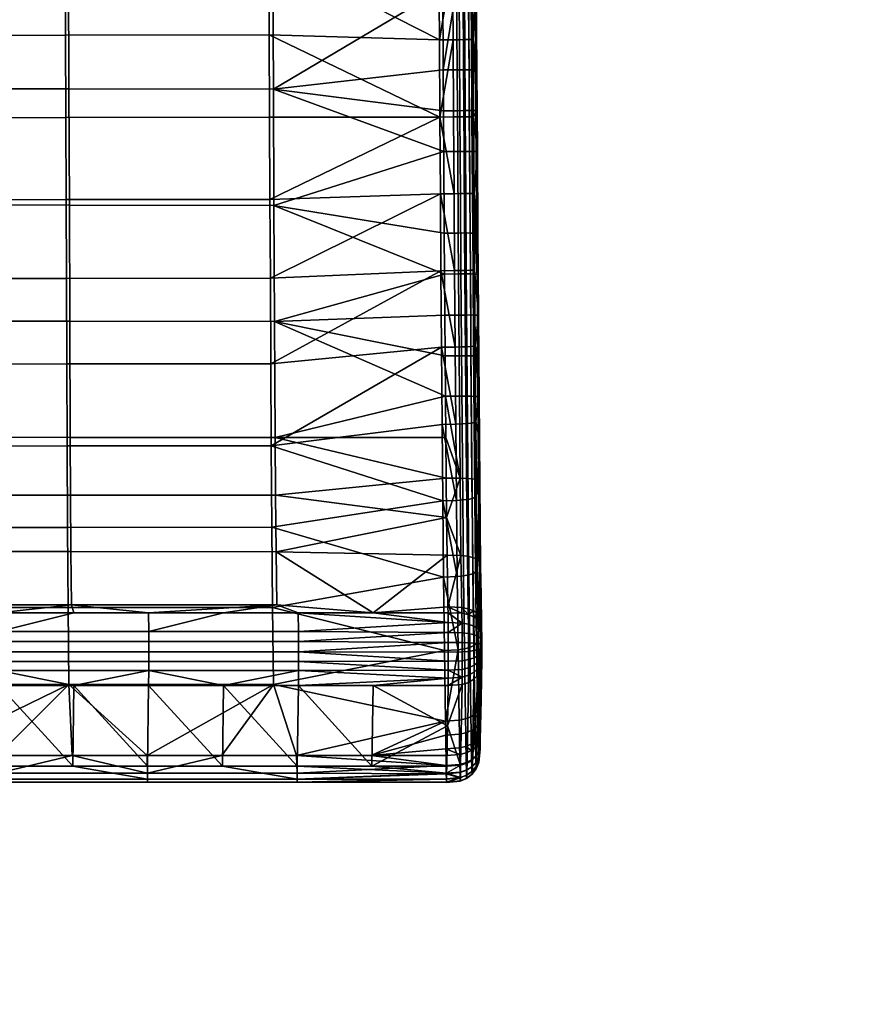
# Model space of a CAD drawing. Header units: millimetres. Extents: x -339 to 339, y -344 to 319.
# Tile 37 of 103: x 137 to 289, y -296 to -120. Entities that reach past the tile are written whole.
import ezdxf

# ---------------------------------------------------------------- set-up
doc = ezdxf.new("R2010")
doc.units = ezdxf.units.MM
doc.header["$MEASUREMENT"] = 0
doc.layers.add('kolecka', color=250, linetype='Continuous')
doc.layers.add('sedak', color=43, linetype='Continuous')

msp = doc.modelspace()

# ---------------------------------------------------------------- meshes
at = {"layer": 'kolecka'}
mesh = msp.add_polyface(dxfattribs=at)
corners = [(25, -288.43, 15.22), (25, -285.89, 20.11), (25, -284.48, 24.99), (25, -284.52, 35.31), (25, -296.18, 52.61), (25, -288.55, 45.05), (25, -291.91, 49.14), (25, -286.05, 40.38), (25, -284, 30.05), (24.12, -290.41, 9.45), (24.12, -294.82, 5.83), (23.1, -294.45, 5.28), (23.1, -289.94, 8.98), (24.79, -291.13, 10.17), (24.79, -295.39, 6.68), (24.12, -286.66, 14.06), (23.1, -286.1, 13.69), (24.79, -287.51, 14.62), (24.12, -283.92, 19.33), (23.1, -283.3, 19.08), (24.79, -284.87, 19.7), (24.12, -282.4, 24.59), (23.1, -281.74, 24.47), (24.79, -283.39, 24.78), (24.12, -281.88, 30.05), (23.1, -281.21, 30.05), (24.79, -282.89, 30.05), (24.12, -282.44, 35.73), (23.1, -281.78, 35.86), (24.79, -283.44, 35.53), (24.12, -284.09, 41.19), (23.1, -283.48, 41.45), (24.79, -285.03, 40.8), (24.12, -286.79, 46.22), (23.1, -286.23, 46.6), (24.79, -287.63, 45.66), (24.12, -290.41, 50.64), (23.1, -289.94, 51.11), (24.79, -291.13, 49.92), (24.12, -295.01, 54.39), (23.1, -294.65, 54.94), (24.79, -295.57, 53.54), (25, -291.91, 10.95), (288.85, -109.46, 24.78), (288.85, -105.42, 15.05), (288.85, -107.92, 19.71), (288.85, -109.98, 30.05), (288.85, -109.5, 35.11), (288.85, -97.98, 52.5), (288.85, -97.8, 7.48), (288.85, -88.03, 3.52), (288.85, -92.91, 4.94), (288.85, -77.71, 3.57), (288.85, -102.07, 10.95), (288.85, -60.41, 15.22), (288.85, -105.54, 44.87), (288.85, -108.08, 39.99), (288.85, -102.07, 49.14), (288.85, -88.24, 56.53), (288.85, -93.31, 54.99), (288.85, -60.53, 45.05)]
mesh.append_faces([[corners[k] for k in face] for face in [(0, 1, 2, 2), (2, 3, 0, 0), (4, 5, 6, 6), (3, 7, 5, 5), (5, 0, 3, 3), (3, 2, 8, 8), (9, 10, 11, 12), (13, 14, 10, 9), (15, 9, 12, 16), (17, 13, 9, 15), (18, 15, 16, 19), (20, 17, 15, 18), (21, 18, 19, 22), (23, 20, 18, 21), (24, 21, 22, 25), (26, 23, 21, 24), (27, 24, 25, 28), (29, 26, 24, 27), (30, 27, 28, 31), (32, 29, 27, 30), (33, 30, 31, 34), (35, 32, 30, 33), (36, 33, 34, 37), (38, 35, 33, 36), (39, 36, 37, 40), (41, 38, 36, 39), (20, 1, 0, 17), (23, 2, 1, 20), (17, 0, 42, 13), (26, 8, 2, 23), (8, 26, 29, 3), (32, 7, 3, 29), (35, 5, 7, 32), (5, 35, 38, 6), (43, 44, 45, 45), (46, 47, 43, 43), (44, 43, 48, 48), (49, 50, 51, 51), (52, 49, 44, 44), (49, 53, 44, 44), (54, 44, 48, 48), (55, 47, 56, 56), (55, 57, 48, 48), (55, 43, 47, 47), (58, 48, 59, 59), (48, 43, 55, 55), (48, 58, 60, 60)]])
at = {"layer": 'sedak'}
mesh = msp.add_polyface(dxfattribs=at)
corners = [(146.16, -132.83, 418.51), (109.64, -132.79, 418.51), (109.59, -112.05, 418.58), (146.08, -112.11, 418.58), (146.23, -153.56, 418.38), (109.69, -153.52, 418.38), (146.31, -174.28, 418.16), (109.75, -174.26, 418.17), (146.39, -195, 417.67), (109.8, -194.99, 417.67), (182.65, -132.89, 418.51), (182.55, -112.18, 418.57), (182.75, -153.6, 418.37), (182.86, -174.32, 418.16), (182.97, -195.03, 417.67), (182.44, -91.46, 418.56), (212.77, -100.32, 418.58), (213.06, -144, 418.45), (213.36, -187.66, 418.02), (212.87, -114.88, 418.57), (213.21, -165.86, 418.23), (212.96, -129.44, 418.52), (213.01, -136.72, 418.49), (213.16, -158.55, 418.32), (213.26, -173.19, 418.17), (213.31, -180.48, 418.13), (145.57, -123.25, 462.55), (145.51, -108.59, 462.58), (104.77, -108.66, 462.58), (104.8, -123.31, 462.55), (145.62, -137.92, 462.48), (104.83, -137.97, 462.48), (145.67, -152.58, 462.38), (104.87, -152.63, 462.39), (145.72, -166.63, 462.25), (104.9, -166.67, 462.25), (145.78, -181.91, 461.87), (104.94, -181.94, 461.87), (145.85, -196.54, 460.83), (104.99, -196.56, 460.83), (181.89, -123.18, 462.55), (181.82, -108.51, 462.57), (181.96, -137.85, 462.48), (182.04, -152.53, 462.38), (182.11, -166.58, 462.25), (182.19, -181.86, 461.86), (182.28, -196.5, 460.83), (212.2, -110.29, 462.57), (181.75, -93.83, 462.56), (212.29, -124.07, 462.54), (212.39, -137.84, 462.48), (212.48, -151.54, 462.39), (212.57, -165.26, 462.26), (212.66, -178.91, 461.98), (212.77, -192.69, 461.18)]
mesh.append_faces([[corners[k] for k in face] for face in [(0, 1, 2, 3), (4, 5, 1, 0), (6, 7, 5, 4), (8, 9, 7, 6), (10, 0, 3, 11), (12, 4, 0, 10), (13, 6, 4, 12), (14, 8, 6, 13), (15, 16, 11, 11), (10, 17, 12, 12), (14, 13, 18, 18), (11, 19, 10, 10), (13, 12, 20, 20), (16, 19, 11, 11), (10, 19, 21, 21), (17, 10, 22, 22), (23, 12, 17, 17), (22, 10, 21, 21), (13, 20, 24, 24), (13, 25, 18, 18), (13, 24, 25, 25), (23, 20, 12, 12), (26, 27, 28, 29), (30, 26, 29, 31), (32, 30, 31, 33), (34, 32, 33, 35), (36, 34, 35, 37), (38, 36, 37, 39), (40, 41, 27, 26), (42, 40, 26, 30), (43, 42, 30, 32), (44, 43, 32, 34), (45, 44, 34, 36), (46, 45, 36, 38), (47, 48, 41, 41), (49, 41, 40, 40), (50, 42, 43, 43), (51, 43, 44, 44), (42, 50, 40, 40), (52, 44, 45, 45), (45, 46, 53, 53), (47, 41, 49, 49), (50, 49, 40, 40), (51, 50, 43, 43), (52, 45, 53, 53), (51, 44, 52, 52), (46, 54, 53, 53)]])
mesh = msp.add_polyface(dxfattribs=at)
corners = [(218.87, -114.85, 424.69), (218.2, -110.25, 456.69), (218.29, -124.01, 456.66), (219.01, -136.71, 424.61), (218.38, -137.77, 456.59), (218.77, -100.28, 424.7), (218.11, -96.48, 456.68), (218.96, -129.42, 424.64), (219.06, -144, 424.57), (215.85, -124.04, 461.86), (214.73, -124.05, 462.31), (214.83, -137.82, 462.24), (215.94, -137.81, 461.79), (216.81, -124.03, 461.14), (216.9, -137.8, 461.08), (217.54, -124.02, 460.2), (217.63, -137.79, 460.14), (218.01, -124.02, 459.09), (218.1, -137.78, 459.03), (215.76, -110.27, 461.89), (214.64, -110.28, 462.34), (216.72, -110.26, 461.17), (217.45, -110.25, 460.23), (217.92, -110.25, 459.12), (212.29, -124.07, 462.54), (212.39, -137.84, 462.48), (212.2, -110.29, 462.57), (212.11, -96.52, 462.56), (217.62, -136.7, 419.97), (217.67, -143.98, 419.93), (216.7, -143.98, 419.18), (216.65, -136.7, 419.22), (218.36, -136.7, 420.96), (218.41, -143.98, 420.92), (218.81, -136.7, 422.11), (218.86, -143.99, 422.08), (216.6, -129.42, 419.25), (215.51, -136.71, 418.74), (215.46, -129.42, 418.77), (217.57, -129.41, 420.01), (218.31, -129.41, 421), (218.76, -129.41, 422.15), (216.5, -114.86, 419.3), (215.36, -114.86, 418.82), (217.48, -114.85, 420.05), (218.21, -114.85, 421.04), (218.67, -114.85, 422.19), (216.41, -100.3, 419.3), (215.26, -100.31, 418.83), (217.38, -100.29, 420.06), (218.11, -100.29, 421.05), (218.57, -100.28, 422.2), (212.77, -100.32, 418.58), (212.87, -114.88, 418.57), (213.01, -136.72, 418.49), (212.96, -129.44, 418.52)]
mesh.append_faces([[corners[k] for k in face] for face in [(0, 1, 2, 2), (3, 2, 4, 4), (5, 6, 1, 1), (2, 7, 0, 0), (1, 0, 5, 5), (4, 8, 3, 3), (2, 3, 7, 7), (9, 10, 11, 12), (13, 9, 12, 14), (15, 13, 14, 16), (17, 15, 16, 18), (19, 20, 10, 9), (21, 19, 9, 13), (22, 21, 13, 15), (23, 22, 15, 17), (10, 24, 25, 25), (20, 26, 24, 24), (20, 27, 26, 26), (11, 10, 25, 25), (20, 24, 10, 10), (18, 2, 17, 17), (17, 2, 1, 23), (4, 2, 18, 18), (28, 29, 30, 31), (32, 33, 29, 28), (34, 35, 33, 32), (36, 31, 37, 38), (39, 28, 31, 36), (40, 32, 28, 39), (41, 34, 32, 40), (42, 36, 38, 43), (44, 39, 36, 42), (45, 40, 39, 44), (46, 41, 40, 45), (47, 42, 43, 48), (49, 44, 42, 47), (50, 45, 44, 49), (51, 46, 45, 50), (52, 43, 53, 53), (37, 54, 55, 38), (53, 43, 55, 55), (43, 38, 55, 55), (41, 7, 3, 34), (51, 5, 46, 46), (46, 7, 41, 41), (46, 0, 7, 7), (5, 0, 46, 46)]])
mesh = msp.add_polyface(dxfattribs=at)
corners = [(218.48, -151.46, 456.51), (218.57, -165.15, 456.38), (219.26, -173.18, 424.29), (219.06, -144, 424.57), (218.38, -137.77, 456.59), (219.16, -158.58, 424.44), (217.09, -165.21, 460.87), (216.13, -165.22, 461.58), (216.22, -178.86, 461.3), (217.18, -178.82, 460.59), (217.82, -165.19, 459.92), (217.91, -178.79, 459.64), (218.29, -165.18, 458.81), (218.38, -178.74, 458.53), (216.04, -151.51, 461.71), (214.92, -151.52, 462.15), (215.01, -165.24, 462.03), (216.99, -151.5, 460.99), (217.72, -151.49, 460.05), (218.2, -151.48, 458.94), (215.94, -137.81, 461.79), (214.83, -137.82, 462.24), (216.9, -137.8, 461.08), (217.63, -137.79, 460.14), (218.1, -137.78, 459.03), (212.48, -151.54, 462.39), (212.57, -165.26, 462.26), (212.39, -137.84, 462.48), (215.11, -178.88, 461.75), (218.66, -178.66, 456.1), (216.84, -165.84, 418.96), (216.89, -173.17, 418.9), (215.75, -173.17, 418.42), (215.7, -165.84, 418.48), (217.82, -165.84, 419.72), (217.87, -173.16, 419.65), (218.55, -165.85, 420.71), (218.6, -173.17, 420.64), (219.01, -165.86, 421.86), (219.06, -173.17, 421.79), (216.79, -158.53, 419.05), (215.65, -158.54, 418.57), (217.77, -158.54, 419.8), (218.5, -158.54, 420.79), (218.96, -158.55, 421.94), (216.7, -143.98, 419.18), (215.55, -143.99, 418.7), (217.67, -143.98, 419.93), (218.41, -143.98, 420.92), (218.86, -143.99, 422.08), (216.65, -136.7, 419.22), (215.51, -136.71, 418.74), (213.21, -165.86, 418.23), (213.26, -173.19, 418.17), (213.16, -158.55, 418.32), (213.06, -144, 418.45), (213.01, -136.72, 418.49), (218.81, -136.7, 422.11), (219.01, -136.71, 424.61)]
mesh.append_faces([[corners[k] for k in face] for face in [(0, 1, 2, 2), (3, 4, 0, 0), (5, 0, 2, 2), (3, 0, 5, 5), (6, 7, 8, 9), (10, 6, 9, 11), (12, 10, 11, 13), (14, 15, 16, 7), (17, 14, 7, 6), (18, 17, 6, 10), (19, 18, 10, 12), (20, 21, 15, 14), (22, 20, 14, 17), (23, 22, 17, 18), (24, 23, 18, 19), (16, 25, 26, 26), (15, 27, 25, 25), (15, 25, 16, 16), (27, 15, 21, 21), (28, 16, 26, 26), (1, 12, 29, 29), (13, 29, 12, 12), (12, 1, 0, 19), (4, 19, 0, 0), (24, 19, 4, 4), (30, 31, 32, 33), (34, 35, 31, 30), (36, 37, 35, 34), (38, 39, 37, 36), (40, 30, 33, 41), (42, 34, 30, 40), (43, 36, 34, 42), (44, 38, 36, 43), (45, 40, 41, 46), (47, 42, 40, 45), (48, 43, 42, 47), (49, 44, 43, 48), (50, 45, 46, 51), (52, 33, 32, 53), (33, 52, 54, 41), (55, 46, 41, 54), (56, 51, 46, 55), (2, 39, 38, 38), (5, 44, 49, 3), (57, 58, 3, 49), (5, 38, 44, 44), (2, 38, 5, 5)]])
mesh = msp.add_polyface(dxfattribs=at)
corners = [(218.66, -178.66, 456.1), (218.77, -192.15, 455.32), (219.36, -187.79, 424.13), (218.88, -205.4, 453.81), (219.42, -195.43, 423.77), (218.57, -165.15, 456.38), (219.26, -173.18, 424.29), (219.48, -203.03, 422.99), (219.31, -180.49, 424.25), (216.33, -192.6, 460.5), (215.21, -192.65, 460.95), (215.33, -206.25, 459.4), (216.45, -206.18, 458.95), (217.29, -192.54, 459.79), (217.4, -206.07, 458.25), (218.02, -192.45, 458.85), (218.14, -205.92, 457.32), (218.49, -192.35, 457.74), (218.61, -205.76, 456.22), (216.22, -178.86, 461.3), (215.11, -178.88, 461.75), (217.18, -178.82, 460.59), (217.91, -178.79, 459.64), (218.38, -178.74, 458.53), (216.13, -165.22, 461.58), (215.01, -165.24, 462.03), (212.77, -192.69, 461.18), (212.89, -206.31, 459.62), (212.66, -178.91, 461.98), (212.57, -165.26, 462.26), (216.99, -187.65, 418.74), (217.11, -202.33, 417.65), (215.97, -202.28, 417.18), (215.85, -187.65, 418.27), (217.97, -187.66, 419.5), (218.09, -202.42, 418.4), (218.7, -187.69, 420.49), (218.82, -202.55, 419.38), (219.16, -187.72, 421.64), (219.28, -202.7, 420.52), (216.94, -180.46, 418.86), (215.8, -180.47, 418.38), (217.92, -180.46, 419.61), (218.65, -180.46, 420.6), (219.11, -180.47, 421.75), (216.89, -173.17, 418.9), (215.75, -173.17, 418.42), (217.87, -173.16, 419.65), (218.6, -173.17, 420.64), (219.06, -173.17, 421.79), (213.42, -195.04, 417.66), (213.48, -202.27, 416.93), (213.31, -180.48, 418.13), (213.36, -187.66, 418.02), (213.26, -173.19, 418.17), (219.56, -210.57, 421.65)]
mesh.append_faces([[corners[k] for k in face] for face in [(0, 1, 2, 2), (3, 4, 1, 1), (5, 0, 6, 6), (7, 4, 3, 3), (2, 8, 0, 0), (2, 1, 4, 4), (8, 6, 0, 0), (9, 10, 11, 12), (13, 9, 12, 14), (15, 13, 14, 16), (17, 15, 16, 18), (19, 20, 10, 9), (21, 19, 9, 13), (22, 21, 13, 15), (23, 22, 15, 17), (24, 25, 20, 19), (26, 27, 11, 11), (28, 26, 10, 10), (10, 26, 11, 11), (10, 20, 28, 28), (20, 29, 28, 28), (18, 3, 17, 17), (17, 1, 0, 23), (3, 1, 17, 17), (30, 31, 32, 33), (34, 35, 31, 30), (36, 37, 35, 34), (38, 39, 37, 36), (40, 30, 33, 41), (42, 34, 30, 40), (43, 36, 34, 42), (44, 38, 36, 43), (45, 40, 41, 46), (47, 42, 40, 45), (48, 43, 42, 47), (49, 44, 43, 48), (50, 32, 51, 51), (52, 41, 33, 53), (41, 52, 54, 46), (32, 50, 53, 53), (53, 33, 32, 32), (39, 38, 2, 2), (2, 38, 44, 8), (2, 4, 39, 39), (49, 6, 8, 44), (7, 55, 39, 39), (7, 39, 4, 4)]])
mesh = msp.add_polyface(dxfattribs=at)
corners = [(146.44, -205.32, 416.46), (109.84, -205.31, 416.46), (109.8, -194.99, 417.67), (146.39, -195, 417.67), (146.51, -215.4, 414), (109.89, -215.39, 414), (183.04, -205.34, 416.46), (182.97, -195.03, 417.67), (183.13, -215.41, 413.99), (109.95, -224.9, 409.85), (146.6, -224.9, 409.85), (183.24, -224.91, 409.84), (133.64, -226.3, 409.03), (160.37, -226.3, 409.03), (147.01, -226.3, 409.03), (213.48, -202.27, 416.93), (213.65, -216.03, 413.79), (200.46, -226.3, 409.03), (187.1, -226.3, 409.03), (173.74, -226.3, 409.03), (213.56, -209.28, 415.68), (213.36, -187.66, 418.02), (213.42, -195.04, 417.66), (213.81, -225.27, 409.64), (213.83, -226.3, 409.03), (160.4, -229.67, 407.24), (187.14, -229.67, 407.24), (187.14, -231.46, 406.84), (160.4, -231.46, 406.84), (133.67, -229.67, 407.24), (133.67, -231.46, 406.84), (106.94, -229.67, 407.24), (106.94, -231.46, 406.84), (213.87, -229.82, 407.19), (213.87, -231.64, 406.83), (213.86, -228.06, 407.98), (120.28, -226.3, 409.03), (145.93, -211.07, 458.87), (145.85, -196.54, 460.83), (104.99, -196.56, 460.83), (105.04, -211.09, 458.86), (146.02, -225.36, 455.63), (105.1, -225.37, 455.63), (182.38, -211.04, 458.87), (182.28, -196.5, 460.83), (182.51, -225.34, 455.63), (212.89, -206.31, 459.62), (213.02, -219.93, 457.05), (212.77, -192.69, 461.18), (213.18, -233.03, 453.1)]
mesh.append_faces([[corners[k] for k in face] for face in [(0, 1, 2, 3), (4, 5, 1, 0), (6, 0, 3, 7), (8, 4, 0, 6), (9, 5, 4, 10), (10, 4, 8, 11), (12, 9, 10, 10), (11, 13, 10, 10), (12, 10, 14, 14), (14, 10, 13, 13), (7, 15, 6, 6), (16, 17, 8, 8), (18, 11, 17, 17), (8, 17, 11, 11), (19, 11, 18, 18), (6, 20, 8, 8), (11, 19, 13, 13), (7, 21, 22, 22), (6, 15, 20, 20), (17, 23, 24, 24), (17, 16, 23, 23), (8, 20, 16, 16), (7, 22, 15, 15), (25, 26, 27, 28), (29, 25, 28, 30), (31, 29, 30, 32), (33, 34, 27, 27), (26, 35, 33, 33), (18, 17, 35, 35), (35, 17, 24, 24), (26, 25, 19, 18), (25, 29, 14, 13), (33, 27, 26, 26), (29, 12, 14, 14), (13, 19, 25, 25), (36, 12, 29, 29), (35, 26, 18, 18), (31, 36, 29, 29), (37, 38, 39, 40), (41, 37, 40, 42), (43, 44, 38, 37), (45, 43, 37, 41), (44, 43, 46, 46), (43, 45, 47, 47), (48, 44, 46, 46), (49, 47, 45, 45), (46, 43, 47, 47)]])
mesh = msp.add_polyface(dxfattribs=at)
corners = [(219.02, -218.5, 451.33), (219.18, -230.89, 447.6), (219.56, -210.57, 421.65), (219.48, -203.03, 422.99), (218.88, -205.4, 453.81), (219.72, -223.19, 417.52), (219.65, -217.92, 419.58), (216.58, -219.73, 456.39), (215.46, -219.85, 456.82), (215.62, -232.92, 452.9), (216.74, -232.75, 452.48), (217.54, -219.56, 455.7), (217.7, -232.48, 451.81), (218.27, -219.33, 454.78), (218.43, -232.14, 450.93), (218.74, -219.07, 453.7), (218.9, -231.75, 449.89), (216.45, -206.18, 458.95), (215.33, -206.25, 459.4), (217.4, -206.07, 458.25), (218.14, -205.92, 457.32), (218.61, -205.76, 456.22), (212.89, -206.31, 459.62), (213.02, -219.93, 457.05), (217.28, -216.22, 414.49), (217.43, -225.58, 410.29), (216.29, -225.36, 409.87), (216.14, -216.08, 414.03), (218.25, -216.45, 415.2), (218.4, -225.95, 410.94), (218.98, -216.76, 416.14), (219.14, -226.43, 411.8), (219.44, -217.12, 417.22), (219.59, -226.99, 412.8), (217.11, -202.33, 417.65), (215.97, -202.28, 417.18), (218.09, -202.42, 418.4), (218.82, -202.55, 419.38), (219.28, -202.7, 420.52), (213.56, -209.28, 415.68), (213.65, -216.03, 413.79), (213.48, -202.27, 416.93), (213.81, -225.27, 409.64), (213.83, -226.3, 409.03), (216.31, -226.4, 409.26), (217.45, -226.63, 409.67), (219.16, -227.51, 411.16), (218.42, -227.01, 410.32), (219.81, -228.23, 414.95), (217.48, -228.35, 408.64), (216.34, -228.14, 408.21)]
mesh.append_faces([[corners[k] for k in face] for face in [(0, 1, 2, 2), (3, 4, 0, 0), (5, 6, 1, 1), (1, 6, 2, 2), (0, 2, 3, 3), (7, 8, 9, 10), (11, 7, 10, 12), (13, 11, 12, 14), (15, 13, 14, 16), (17, 18, 8, 7), (19, 17, 7, 11), (20, 19, 11, 13), (21, 20, 13, 15), (22, 23, 8, 8), (8, 23, 9, 9), (8, 18, 22, 22), (15, 0, 21, 21), (16, 1, 0, 15), (0, 4, 21, 21), (24, 25, 26, 27), (28, 29, 25, 24), (30, 31, 29, 28), (32, 33, 31, 30), (34, 24, 27, 35), (36, 28, 24, 34), (37, 30, 28, 36), (38, 32, 30, 37), (39, 27, 40, 40), (41, 35, 39, 39), (40, 27, 42, 42), (43, 42, 44, 44), (26, 44, 42, 42), (35, 27, 39, 39), (26, 42, 27, 27), (45, 44, 26, 26), (29, 45, 25, 25), (25, 45, 26, 26), (31, 46, 47, 47), (31, 33, 46, 46), (29, 31, 47, 47), (29, 47, 45, 45), (32, 38, 2, 6), (33, 32, 6, 5), (48, 33, 5, 5), (44, 45, 49, 50), (43, 44, 50, 50)]])
mesh = msp.add_polyface(dxfattribs=at)
corners = [(219.87, -232.01, 412.93), (219.87, -232.42, 413.02), (219.67, -232.65, 410.49), (219.66, -230.88, 410.64), (219.87, -231.66, 413.01), (219.87, -232.86, 413.3), (219.67, -234.38, 411.31), (219.67, -231.84, 410.44), (219.67, -233.47, 410.75), (219.64, -229.7, 411.18), (219.18, -230.89, 447.6), (219.36, -242.61, 442.13), (219.72, -223.19, 417.52), (219.86, -233.55, 413.93), (219.84, -234.58, 415.14), (219.85, -230.89, 413.36), (219.84, -230.14, 413.8), (219.81, -228.23, 414.95), (219.72, -241.78, 423.93), (219.83, -229.4, 414.26), (213.02, -219.93, 457.05), (213.18, -233.03, 453.1), (215.62, -232.92, 452.9), (219.61, -228.1, 412.14), (219.16, -227.51, 411.16), (219.59, -226.99, 412.8), (219.22, -232.86, 409.36), (219.22, -233.95, 409.71), (218.48, -234.36, 408.81), (218.48, -233.05, 408.38), (217.51, -231.66, 407.56), (217.51, -233.19, 407.64), (216.37, -233.28, 407.17), (216.36, -231.64, 407.08), (218.48, -231.7, 408.31), (219.21, -231.76, 409.29), (217.5, -230, 407.9), (216.36, -229.87, 407.44), (218.47, -230.23, 408.61), (219.2, -230.53, 409.55), (217.48, -228.35, 408.64), (216.34, -228.14, 408.21), (218.45, -228.7, 409.3), (219.19, -229.16, 410.17), (219.66, -235.36, 412.22), (213.87, -231.64, 406.83), (213.87, -233.34, 406.93), (213.87, -229.82, 407.19), (213.86, -228.06, 407.98), (213.83, -226.3, 409.03), (217.45, -226.63, 409.67), (218.42, -227.01, 410.32)]
mesh.append_faces([[corners[k] for k in face] for face in [(0, 1, 2, 2), (3, 4, 0, 0), (1, 5, 6, 6), (7, 3, 0, 0), (6, 8, 1, 1), (1, 8, 2, 2), (2, 7, 0, 0), (9, 4, 3, 3), (10, 11, 12, 12), (13, 4, 14, 14), (0, 13, 5, 5), (5, 1, 0, 0), (0, 4, 13, 13), (4, 15, 14, 14), (15, 16, 14, 14), (17, 18, 19, 19), (20, 21, 22, 22), (23, 24, 25, 25), (19, 23, 17, 17), (23, 25, 17, 17), (26, 27, 28, 29), (2, 8, 27, 26), (30, 31, 32, 33), (34, 29, 31, 30), (35, 26, 29, 34), (7, 2, 26, 35), (36, 30, 33, 37), (38, 34, 30, 36), (39, 35, 34, 38), (3, 7, 35, 39), (40, 36, 37, 41), (42, 38, 36, 40), (43, 39, 38, 42), (9, 3, 39, 43), (13, 44, 5, 5), (45, 33, 32, 46), (33, 45, 47, 37), (47, 41, 37, 37), (48, 41, 47, 47), (49, 41, 48, 48), (50, 51, 42, 40), (43, 42, 51, 24), (4, 9, 15, 15), (9, 43, 24, 23), (19, 16, 23, 23), (16, 15, 9, 9), (23, 16, 9, 9)]])
mesh = msp.add_polyface(dxfattribs=at)
corners = [(219.87, -232.86, 413.3), (219.66, -235.36, 412.22), (219.67, -234.38, 411.31), (219.4, -244.9, 440.74), (219.45, -247.14, 439.26), (219.72, -241.78, 423.93), (219.36, -242.61, 442.13), (219.47, -248.22, 438.5), (219.84, -230.14, 413.8), (219.84, -234.58, 415.14), (219.81, -228.23, 414.95), (219.72, -223.19, 417.52), (219.83, -229.4, 414.26), (219.09, -243.84, 444.24), (218.62, -244.4, 445.21), (218.67, -246.82, 443.74), (219.14, -246.22, 442.81), (216.74, -232.75, 452.48), (215.62, -232.92, 452.9), (215.81, -245.5, 447.02), (216.93, -245.26, 446.64), (217.7, -232.48, 451.81), (217.89, -244.89, 446.02), (218.43, -232.14, 450.93), (218.9, -231.75, 449.89), (213.36, -245.65, 447.21), (213.18, -233.03, 453.1), (219.18, -230.89, 447.6), (213.72, -246.46, 420.01), (213.85, -239.26, 411.22), (216.33, -239.09, 411.4), (218.45, -238.15, 412.19), (218.19, -252.54, 429.77), (217.22, -253.12, 429.29), (217.48, -238.72, 411.71), (219.18, -237.39, 412.83), (219.64, -236.51, 413.56), (219.39, -250.9, 431.14), (218.93, -251.79, 430.4), (216.08, -253.48, 428.98), (217.51, -236.12, 409), (217.49, -237.45, 410.22), (216.35, -237.79, 409.89), (216.36, -236.4, 408.62), (218.48, -235.67, 409.61), (218.47, -236.91, 410.75), (219.21, -235.07, 410.4), (219.2, -236.19, 411.43), (217.51, -234.67, 408.12), (216.37, -234.87, 407.68), (218.48, -234.36, 408.81), (219.22, -233.95, 409.71), (219.67, -233.47, 410.75), (217.51, -233.19, 407.64), (216.37, -233.28, 407.17), (218.48, -233.05, 408.38), (213.86, -237.95, 409.7), (213.87, -236.54, 408.41), (213.87, -234.97, 407.46), (213.87, -233.34, 406.93), (219.86, -233.55, 413.93)]
mesh.append_faces([[corners[k] for k in face] for face in [(0, 1, 2, 2), (3, 4, 5, 5), (5, 6, 3, 3), (4, 7, 5, 5), (8, 5, 9, 9), (10, 11, 6, 6), (8, 12, 5, 5), (5, 10, 6, 6), (13, 14, 15, 16), (17, 18, 19, 20), (21, 17, 20, 22), (23, 21, 22, 14), (24, 23, 14, 13), (25, 19, 18, 18), (25, 18, 26, 26), (13, 16, 3, 6), (24, 13, 6, 6), (24, 6, 27, 27), (28, 29, 30, 30), (31, 32, 33, 34), (35, 32, 31, 31), (36, 37, 38, 35), (36, 9, 5, 5), (37, 36, 5, 5), (39, 28, 30, 30), (40, 41, 42, 43), (44, 45, 41, 40), (46, 47, 45, 44), (2, 1, 47, 46), (48, 40, 43, 49), (50, 44, 40, 48), (51, 46, 44, 50), (52, 2, 46, 51), (53, 48, 49, 54), (55, 50, 48, 53), (42, 29, 56, 56), (30, 42, 41, 34), (29, 42, 30, 30), (41, 45, 31, 34), (57, 43, 42, 42), (56, 57, 42, 42), (43, 57, 58, 49), (49, 58, 59, 54), (31, 45, 47, 35), (47, 1, 36, 35), (36, 1, 60, 9)]])
mesh = msp.add_polyface(dxfattribs=at)
corners = [(146.84, -253.66, 428.8), (133.65, -239.26, 411.22), (147.02, -239.26, 411.22), (160.19, -253.66, 428.8), (160.38, -239.26, 411.22), (133.49, -253.66, 428.8), (120.29, -239.26, 411.22), (173.54, -253.66, 428.8), (173.75, -239.26, 411.22), (120.15, -253.66, 428.8), (160.19, -255.99, 438.51), (160.19, -254.92, 440.36), (133.49, -254.92, 440.36), (133.49, -255.99, 438.52), (160.19, -256.55, 436.47), (133.49, -256.55, 436.48), (160.19, -256.55, 434.37), (133.49, -256.55, 434.37), (160.19, -255.99, 432.35), (133.49, -255.99, 432.35), (186.89, -255.99, 438.51), (186.89, -254.92, 440.35), (186.89, -256.55, 436.47), (186.89, -256.55, 434.37), (186.89, -255.99, 432.35), (133.42, -251.77, 443.24), (120.08, -251.77, 443.24), (160.1, -251.77, 443.24), (146.76, -251.77, 443.24), (173.45, -251.77, 443.24), (160.4, -235.01, 407.47), (187.14, -235.01, 407.47), (187.14, -236.6, 408.45), (160.4, -236.6, 408.45), (160.4, -233.27, 406.92), (187.14, -233.27, 406.92), (133.67, -235.01, 407.47), (133.67, -236.6, 408.45), (133.67, -233.27, 406.92), (133.67, -231.46, 406.84), (160.4, -231.46, 406.84), (106.94, -235.01, 407.47), (106.94, -236.6, 408.45), (106.94, -233.27, 406.92), (106.94, -231.46, 406.84), (146.13, -239.12, 450.58), (146.02, -225.36, 455.63), (105.1, -225.37, 455.63), (105.18, -239.13, 450.58), (182.66, -239.11, 450.58), (182.51, -225.34, 455.63)]
mesh.append_faces([[corners[k] for k in face] for face in [(0, 1, 2, 2), (3, 2, 4, 4), (1, 5, 6, 6), (7, 4, 8, 8), (0, 2, 3, 3), (4, 7, 3, 3), (5, 1, 0, 0), (6, 5, 9, 9), (10, 11, 12, 13), (14, 10, 13, 15), (16, 14, 15, 17), (18, 16, 17, 19), (20, 21, 11, 10), (22, 20, 10, 14), (23, 22, 14, 16), (24, 23, 16, 18), (12, 25, 26, 26), (11, 27, 28, 28), (11, 29, 27, 27), (12, 28, 25, 25), (11, 28, 12, 12), (19, 5, 0, 18), (18, 3, 7, 24), (19, 9, 5, 5), (18, 0, 3, 3), (30, 31, 32, 33), (34, 35, 31, 30), (36, 30, 33, 37), (38, 34, 30, 36), (39, 40, 34, 38), (41, 36, 37, 42), (43, 38, 36, 41), (44, 39, 38, 43), (33, 4, 2, 2), (37, 2, 1, 1), (33, 8, 4, 4), (33, 2, 37, 37), (1, 6, 37, 37), (6, 42, 37, 37), (45, 46, 47, 48), (49, 50, 46, 45), (45, 48, 26, 26), (25, 45, 26, 26), (45, 25, 28, 28), (27, 45, 28, 28), (45, 27, 49, 49)]])
mesh = msp.add_polyface(dxfattribs=at)
corners = [(186.89, -253.66, 428.8), (173.75, -239.26, 411.22), (187.11, -239.26, 411.22), (213.72, -246.46, 420.01), (200.48, -239.26, 411.22), (213.85, -239.26, 411.22), (200.24, -253.66, 428.8), (213.59, -253.65, 428.8), (173.54, -253.66, 428.8), (213.5, -253.56, 441.83), (186.79, -251.77, 443.24), (186.89, -254.92, 440.35), (213.52, -255.03, 440.2), (186.89, -255.99, 438.51), (173.45, -251.77, 443.24), (160.19, -254.92, 440.36), (200.13, -251.77, 443.24), (213.47, -251.77, 443.24), (213.53, -255.98, 438.53), (186.89, -256.55, 436.47), (213.55, -256.51, 434.13), (186.89, -256.55, 434.37), (213.56, -255.93, 432.22), (186.89, -255.99, 432.35), (213.57, -254.93, 430.45), (213.54, -256.58, 436.22), (160.4, -231.46, 406.84), (187.14, -231.46, 406.84), (187.14, -233.27, 406.92), (160.4, -233.27, 406.92), (213.86, -237.95, 409.7), (187.14, -235.01, 407.47), (213.87, -234.97, 407.46), (213.87, -236.54, 408.41), (187.14, -236.6, 408.45), (160.4, -236.6, 408.45), (213.87, -231.64, 406.83), (213.87, -233.34, 406.93), (160.1, -251.77, 443.24), (182.66, -239.11, 450.58), (213.36, -245.65, 447.21), (182.51, -225.34, 455.63), (213.18, -233.03, 453.1), (213.41, -248.15, 445.69), (213.45, -250.59, 444.07)]
mesh.append_faces([[corners[k] for k in face] for face in [(0, 1, 2, 2), (3, 4, 5, 5), (4, 6, 2, 2), (4, 3, 6, 6), (6, 3, 7, 7), (6, 0, 2, 2), (8, 1, 0, 0), (9, 10, 11, 11), (12, 11, 13, 13), (11, 10, 14, 15), (16, 9, 17, 17), (13, 18, 12, 12), (9, 11, 12, 12), (9, 16, 10, 10), (18, 13, 19, 19), (20, 19, 21, 21), (22, 21, 23, 23), (8, 0, 23, 23), (22, 23, 24, 24), (21, 22, 20, 20), (24, 0, 6, 6), (24, 23, 0, 0), (6, 7, 24, 24), (25, 19, 20, 20), (25, 18, 19, 19), (26, 27, 28, 29), (4, 30, 5, 5), (31, 32, 33, 33), (30, 34, 33, 33), (4, 2, 30, 30), (34, 2, 1, 1), (33, 34, 31, 31), (1, 35, 34, 34), (30, 2, 34, 34), (28, 32, 31, 31), (28, 36, 37, 37), (36, 28, 27, 27), (28, 37, 32, 32), (38, 14, 39, 39), (39, 10, 40, 40), (10, 16, 40, 40), (41, 39, 42, 42), (14, 10, 39, 39), (40, 42, 39, 39), (16, 43, 40, 40), (17, 44, 16, 16), (44, 43, 16, 16)]])
mesh = msp.add_polyface(dxfattribs=at)
corners = [(219.53, -250.42, 436.3), (219.54, -250.57, 435.73), (219.57, -249.95, 433.98), (219.56, -250.4, 434.74), (219.58, -249.48, 433.34), (219.55, -250.56, 435.26), (219.52, -250.13, 436.81), (219.59, -248.97, 432.72), (219.5, -249.49, 437.5), (219.72, -241.78, 423.93), (219.47, -248.22, 438.5), (216.98, -247.74, 445.14), (215.85, -247.99, 445.51), (215.9, -250.42, 443.91), (217.02, -250.15, 443.54), (217.94, -247.34, 444.54), (217.98, -249.73, 442.96), (218.67, -246.82, 443.74), (218.71, -249.18, 442.18), (219.14, -246.22, 442.81), (219.18, -248.53, 441.27), (216.93, -245.26, 446.64), (215.81, -245.5, 447.02), (217.89, -244.89, 446.02), (218.62, -244.4, 445.21), (213.36, -245.65, 447.21), (213.41, -248.15, 445.69), (215.92, -251.6, 443.07), (213.45, -250.59, 444.07), (213.47, -251.77, 443.24), (217.04, -251.32, 442.72), (218, -250.88, 442.14), (218.74, -250.32, 441.38), (219.21, -249.66, 440.48), (219.45, -247.14, 439.26), (219.4, -244.9, 440.74), (217.48, -238.72, 411.71), (217.22, -253.12, 429.29), (216.08, -253.48, 428.98), (216.33, -239.09, 411.4), (218.19, -252.54, 429.77), (219.18, -237.39, 412.83), (218.93, -251.79, 430.4), (213.59, -253.65, 428.8), (213.72, -246.46, 420.01), (219.39, -250.9, 431.14), (218.04, -252.55, 440.84), (218.77, -251.89, 440.14), (219.24, -251.14, 439.32), (219.37, -252, 432.56), (219.35, -252.67, 433.74), (219.31, -253.03, 435.97), (219.28, -252.69, 437.26), (219.26, -252.12, 438.24)]
mesh.append_faces([[corners[k] for k in face] for face in [(0, 1, 2, 2), (2, 1, 3, 3), (2, 4, 0, 0), (5, 3, 1, 1), (6, 4, 7, 7), (7, 8, 6, 6), (7, 9, 10, 10), (10, 8, 7, 7), (0, 4, 6, 6), (11, 12, 13, 14), (15, 11, 14, 16), (17, 15, 16, 18), (19, 17, 18, 20), (21, 22, 12, 11), (23, 21, 11, 15), (24, 23, 15, 17), (25, 26, 12, 22), (27, 28, 29, 29), (13, 27, 30, 14), (27, 13, 28, 28), (14, 30, 31, 31), (31, 16, 14, 14), (13, 12, 26, 28), (16, 31, 18, 18), (31, 32, 18, 18), (20, 32, 33, 33), (32, 20, 18, 18), (34, 35, 19, 20), (33, 34, 20, 20), (34, 33, 10, 10), (36, 37, 38, 39), (40, 41, 42, 42), (38, 43, 44, 44), (9, 7, 45, 45), (32, 31, 46, 47), (33, 32, 47, 48), (7, 4, 45, 45), (45, 4, 2, 49), (49, 2, 3, 50), (50, 3, 5, 5), (51, 5, 1, 1), (52, 51, 1, 1), (0, 52, 1, 1), (52, 0, 6, 53), (53, 6, 8, 48), (48, 8, 33, 33), (8, 10, 33, 33)]])
mesh = msp.add_polyface(dxfattribs=at)
corners = [(217.18, -255.29, 432.56), (216.04, -255.72, 432.35), (216.06, -254.75, 430.62), (217.2, -254.36, 430.9), (218.15, -254.61, 432.87), (218.17, -253.75, 431.34), (218.89, -253.72, 433.28), (218.91, -252.95, 431.9), (219.35, -252.67, 433.74), (219.37, -252, 432.56), (217.17, -255.82, 434.32), (216.03, -256.28, 434.22), (218.14, -255.09, 434.46), (218.87, -254.13, 434.64), (219.33, -253, 434.84), (219.31, -253.03, 435.97), (217.15, -255.87, 436.22), (216.01, -256.34, 436.24), (218.11, -255.13, 436.16), (218.85, -254.16, 436.08), (217.12, -255.3, 438.33), (215.99, -255.74, 438.49), (218.09, -254.62, 438.06), (218.82, -253.73, 437.69), (219.28, -252.69, 437.26), (217.1, -254.42, 439.85), (215.98, -254.81, 440.1), (218.06, -253.82, 439.44), (218.8, -253.04, 438.89), (219.26, -252.12, 438.24), (217.08, -253.04, 441.36), (215.95, -253.36, 441.68), (218.04, -252.55, 440.84), (218.77, -251.89, 440.14), (219.24, -251.14, 439.32), (217.04, -251.32, 442.72), (215.92, -251.6, 443.07), (218, -250.88, 442.14), (213.57, -254.93, 430.45), (213.59, -253.65, 428.8), (216.08, -253.48, 428.98), (217.22, -253.12, 429.29), (213.56, -255.93, 432.22), (213.55, -256.51, 434.13), (213.54, -256.58, 436.22), (218.19, -252.54, 429.77), (219.39, -250.9, 431.14), (218.93, -251.79, 430.4), (219.55, -250.56, 435.26), (213.52, -255.03, 440.2), (213.53, -255.98, 438.53), (213.5, -253.56, 441.83), (213.47, -251.77, 443.24)]
mesh.append_faces([[corners[k] for k in face] for face in [(0, 1, 2, 3), (4, 0, 3, 5), (6, 4, 5, 7), (8, 6, 7, 9), (10, 11, 1, 0), (12, 10, 0, 4), (13, 12, 4, 6), (14, 13, 6, 8), (15, 13, 14, 14), (16, 17, 11, 10), (18, 16, 10, 12), (19, 18, 12, 13), (13, 15, 19, 19), (20, 21, 17, 16), (22, 20, 16, 18), (23, 22, 18, 19), (24, 23, 19, 15), (25, 26, 21, 20), (27, 25, 20, 22), (28, 27, 22, 23), (29, 28, 23, 24), (30, 31, 26, 25), (32, 30, 25, 27), (33, 32, 27, 28), (34, 33, 28, 29), (35, 36, 31, 30), (37, 35, 30, 32), (38, 39, 40, 40), (2, 38, 40, 40), (41, 3, 2, 40), (1, 42, 38, 38), (43, 42, 1, 1), (11, 43, 1, 1), (11, 17, 44, 43), (38, 2, 1, 1), (41, 45, 5, 3), (46, 9, 7, 47), (7, 5, 45, 47), (48, 14, 8, 8), (14, 48, 15, 15), (21, 49, 50, 50), (17, 21, 44, 44), (21, 50, 44, 44), (31, 51, 49, 26), (49, 21, 26, 26), (36, 52, 51, 31)]])

doc.saveas('drawing.dxf')
